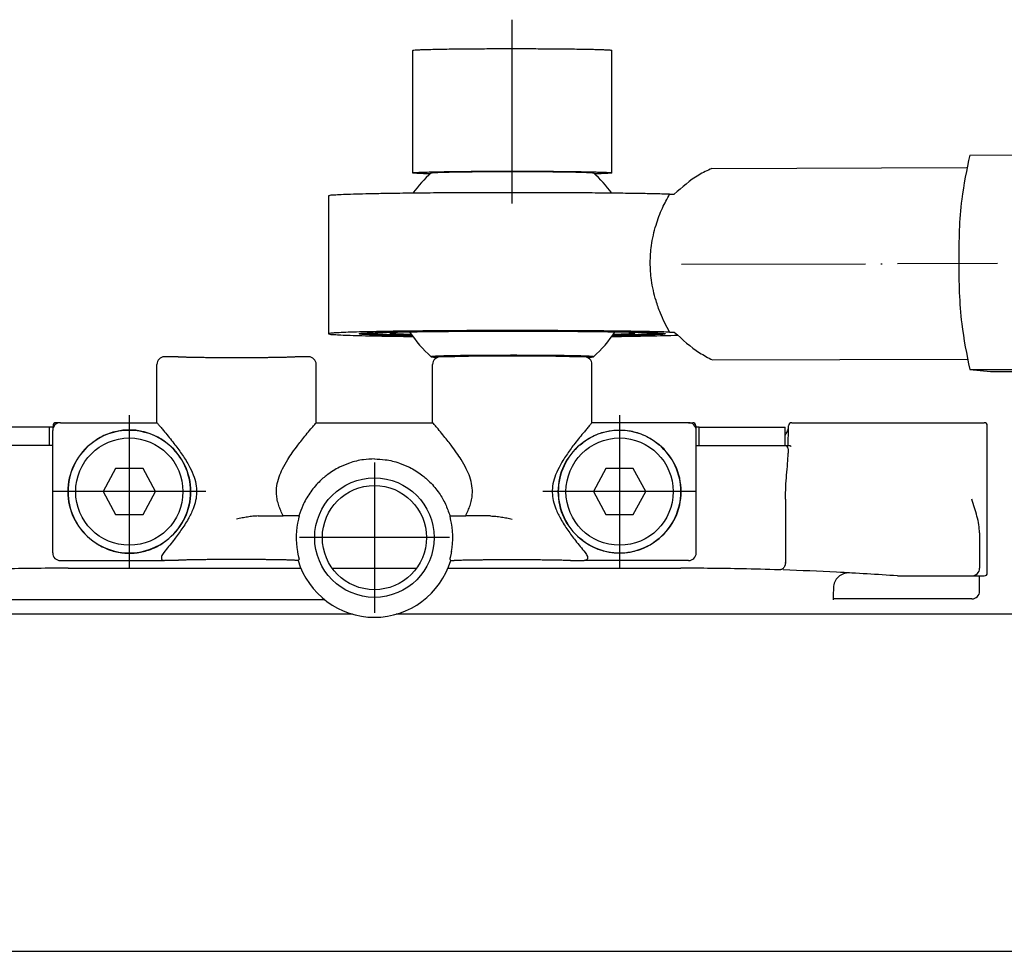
# Model space of a CAD drawing. Header units: millimetres. Extents: x -235 to 2569, y -109 to 485.
# Tile 37 of 40: x 2225 to 2289, y 269 to 329. Entities that reach past the tile are written whole.
import ezdxf

# ---------------------------------------------------------------- set-up
doc = ezdxf.new("R2010")
doc.units = ezdxf.units.MM
doc.linetypes.add('DOT_CENTER', pattern=[14, 12, -1, 0, -1])
doc.layers.add('1', color=7, linetype='Continuous')

# ---------------------------------------------------------------- blocks, each defined once
blk = doc.blocks.new('READING_HEAD_BODY__19', base_point=(2184.731, 291.602))
at = {"color": 7, "linetype": 'Continuous'}
for p, q in [((2226.531, 302.861), (2220.931, 302.861)), ((2226.752, 302.861), (2226.531, 302.861)), ((2226.531, 301.661), (2226.531, 302.861)), ((2226.753, 302.965), (2226.75, 302.801)), ((2227.23, 303.161), (2226.953, 303.161)), ((2227.23, 303.161), (2229.455, 303.161)), ((2243.931, 303.161), (2251.531, 303.161)), ((2268.231, 303.161), (2266.006, 303.161)), ((2268.231, 303.161), (2268.508, 303.161)), ((2268.708, 302.965), (2268.711, 302.801)), ((2268.931, 302.861), (2268.71, 302.861)), ((2268.931, 301.661), (2268.931, 302.861)), ((2268.931, 302.861), (2274.531, 302.861)), ((2274.531, 301.661), (2274.531, 302.861)), ((2274.745, 301.661), (2274.761, 302.802)), ((2274.765, 302.831), (2274.767, 302.965)), ((2274.967, 303.161), (2286.731, 303.161)), ((2286.731, 303.161), (2287.531, 303.161)), ((2287.731, 293.939), (2287.731, 302.961)), ((2226.531, 301.661), (2223.731, 301.661)), ((2226.731, 301.661), (2226.531, 301.661)), ((2268.731, 301.661), (2268.931, 301.661)), ((2268.931, 301.661), (2271.731, 301.661)), ((2271.731, 301.661), (2274.531, 301.661)), ((2274.531, 301.661), (2274.745, 301.661)), ((2274.731, 301.461), (2274.731, 301.161)), ((2274.745, 301.661), (2274.8, 301.661)), ((2274.559, 298.161), (2274.559, 294.06)), ((2287.231, 295.982), (2287.231, 293.661)), ((2287.731, 293.361), (2287.731, 293.939)), ((2227.731, 293.661), (2242.931, 293.661)), ((2244.981, 293.661), (2250.48, 293.661)), ((2252.531, 293.661), (2267.731, 293.661)), ((2281.864, 293.161), (2286.731, 293.161)), ((2286.731, 293.161), (2287.531, 293.161)), ((2287.231, 292.161), (2287.231, 293.161)), ((2286.731, 291.661), (2277.666, 291.661))]:
    blk.add_line(p, q, dxfattribs=at)
for centre, radius, start, end in [((2226.953, 302.961), 0.2, 90, 179), ((2268.508, 302.961), 0.2, 1, 90), ((2274.967, 302.961), 0.2, 90, 179), ((2287.531, 302.961), 0.2, 0, 90), ((2274.531, 301.461), 0.2, 43.43254, 90), ((2274.531, 301.461), 0.2, 0, 43.43254), ((2227.731, 93.661), 200, 90, 91.14313), ((2267.731, 93.661), 200, 88.85687, 90), ((2267.731, 93.661), 200, 88.15941, 88.85687), ((2267.731, 93.661), 200, 87.08561, 88.085), ((2278.689, 292.359), 1, 87.38887, 178.13511), ((2267.731, 93.661), 200, 85.94773, 87.08561), ((2286.731, 293.661), 0.5, 270, 0), ((2287.531, 293.361), 0.2, 270, 0), ((2286.731, 292.161), 0.5, 270, 0)]:
    blk.add_arc(centre, radius, start, end, dxfattribs=at)
for points, knots in [([(2274.531, 302.326), (2274.534, 302.333), (2274.542, 302.345), (2274.567, 302.388), (2274.61, 302.464), (2274.669, 302.574), (2274.725, 302.688), (2274.75, 302.766), (2274.761, 302.802)], [0, 0, 0, 0, 0.0219563, 0.0436422, 0.1507667, 0.2835918, 0.4178408, 0.5301391, 0.5301391, 0.5301391, 0.5301391]), ([(2274.761, 302.802), (2274.762, 302.807), (2274.765, 302.816), (2274.765, 302.826), (2274.765, 302.831)], [0, 0, 0, 0, 0.01488697, 0.02894262, 0.02894262, 0.02894262, 0.02894262]), ([(2274.941, 301.599), (2274.937, 301.602), (2274.924, 301.611), (2274.9, 301.627), (2274.868, 301.644), (2274.833, 301.658), (2274.81, 301.66), (2274.8, 301.661)], [0, 0, 0, 0, 0.0155182, 0.0468362, 0.0869059, 0.1252571, 0.1567968, 0.1567968, 0.1567968, 0.1567968]), ([(2274.559, 298.161), (2274.564, 298.437), (2274.573, 298.965), (2274.634, 299.742), (2274.706, 300.465), (2274.723, 300.939), (2274.731, 301.161)], [0, 0, 0, 0, 0.826773, 1.584401, 2.33791, 3.005666, 3.005666, 3.005666, 3.005666]), ([(2287.231, 295.982), (2287.219, 296.153), (2287.195, 296.517), (2287.064, 297.056), (2286.905, 297.61), (2286.79, 297.975), (2286.731, 298.161)], [0, 0, 0, 0, 0.514646, 1.092675, 1.657824, 2.24303, 2.24303, 2.24303, 2.24303]), ([(2274.559, 294.045), (2274.559, 294.042), (2274.558, 294.038), (2274.557, 294.011), (2274.553, 293.97), (2274.543, 293.917), (2274.532, 293.874), (2274.519, 293.834), (2274.5, 293.789), (2274.472, 293.736), (2274.431, 293.679), (2274.377, 293.626), (2274.319, 293.59), (2274.264, 293.569), (2274.22, 293.56), (2274.192, 293.558), (2274.179, 293.558)], [0, 0, 0, 0, 0.0074731, 0.0149481, 0.0783801, 0.1327862, 0.1772115, 0.210408, 0.259545, 0.321419, 0.3923406, 0.469584, 0.5440031, 0.5975881, 0.6435106, 0.6812612, 0.6812612, 0.6812612, 0.6812612]), ([(2274.559, 294.045), (2274.559, 294.046), (2274.559, 294.048), (2274.559, 294.051), (2274.559, 294.055), (2274.559, 294.059), (2274.559, 294.06)], [0, 0, 0, 0, 0.00258901, 0.00517801, 0.01034326, 0.015503, 0.015503, 0.015503, 0.015503]), ([(2277.689, 292.392), (2277.685, 292.26), (2277.677, 291.997), (2277.668, 291.734), (2277.664, 291.602)], [0, 0, 0, 0, 0.3950248, 0.7899468, 0.7899468, 0.7899468, 0.7899468])]:
    blk.add_open_spline(points, degree=3, knots=knots, dxfattribs=at)
blk = doc.blocks.new('BLOCK__20', base_point=(2226.731, 290.461))
at = {"color": 7, "linetype": 'Continuous'}
for p, q in [((2234.831, 307.461), (2234.031, 307.461)), ((2243.431, 307.461), (2242.631, 307.461)), ((2252.731, 307.463), (2252.031, 307.461)), ((2261.431, 307.461), (2260.731, 307.463)), ((2233.531, 303.161), (2233.531, 306.961)), ((2243.931, 303.161), (2243.931, 306.961)), ((2251.531, 303.161), (2251.531, 306.961)), ((2261.931, 303.161), (2261.931, 306.961)), ((2227.23, 303.161), (2229.455, 303.161)), ((2229.455, 303.161), (2233.531, 303.161)), ((2243.931, 303.161), (2251.531, 303.161)), ((2266.006, 303.161), (2261.931, 303.161)), ((2268.231, 303.161), (2266.006, 303.161)), ((2226.731, 301.661), (2226.731, 302.661)), ((2268.731, 301.661), (2268.731, 302.661)), ((2226.731, 294.661), (2226.731, 301.661)), ((2268.731, 294.661), (2268.731, 301.661)), ((2230.834, 300.161), (2230.027, 298.661)), ((2232.627, 300.161), (2230.834, 300.161)), ((2233.434, 298.661), (2232.627, 300.161)), ((2262.834, 300.161), (2262.027, 298.661)), ((2264.627, 300.161), (2262.834, 300.161)), ((2265.434, 298.661), (2264.627, 300.161)), ((2230.027, 298.661), (2230.834, 297.161)), ((2232.627, 297.161), (2233.434, 298.661)), ((2262.027, 298.661), (2262.834, 297.161)), ((2264.627, 297.161), (2265.434, 298.661)), ((2230.834, 297.161), (2232.627, 297.161)), ((2242.807, 297.088), (2241.775, 297.088)), ((2252.655, 297.088), (2253.687, 297.088)), ((2262.834, 297.161), (2264.627, 297.161)), ((2227.23, 294.161), (2233.533, 294.164)), ((2233.533, 294.164), (2234.033, 294.164)), ((2234.831, 294.161), (2234.033, 294.164)), ((2242.752, 294.161), (2242.631, 294.161)), ((2252.71, 294.161), (2252.831, 294.161)), ((2260.631, 294.161), (2261.43, 294.164)), ((2261.931, 294.161), (2261.43, 294.164)), ((2268.231, 294.161), (2261.931, 294.161))]:
    blk.add_line(p, q, dxfattribs=at)
for centre, radius in [((2231.731, 298.661), 3.5), ((2263.731, 298.661), 3.5), ((2247.731, 295.661), 3.9), ((2247.731, 295.661), 3.4)]:
    blk.add_circle(centre, radius, dxfattribs=at)
for centre, radius, start, end in [((2234.031, 306.961), 0.5, 90.00422, 180.00358), ((2243.431, 306.961), 0.5, 359.99642, 89.99578), ((2252.031, 306.961), 0.5, 90.00422, 180.00358), ((2261.431, 306.961), 0.5, 359.99642, 89.99578), ((2227.231, 302.661), 0.5, 90.00872, 179.99128), ((2268.231, 302.661), 0.5, 0.00872, 89.99128), ((2231.731, 298.661), 4, 49.89391, 130.10609), ((2263.731, 298.661), 4, 49.89391, 130.10609), ((2231.677, 298.661), 3.966, 129.51611, 230.48389), ((2231.731, 298.661), 4, 130.10609, 229.89391), ((2231.784, 298.661), 3.966, 309.51611, 50.48389), ((2231.731, 298.661), 4, 310.10609, 49.89391), ((2263.677, 298.661), 3.966, 129.51611, 230.48389), ((2263.731, 298.661), 4, 130.10609, 229.89391), ((2263.784, 298.661), 3.966, 309.51611, 50.48389), ((2263.731, 298.661), 4, 310.10609, 49.89391), ((2247.731, 295.661), 5.109, 166.26961, 190.3495), ((2247.731, 295.661), 5.109, 349.6505, 13.73039), ((2231.731, 298.661), 4, 229.89391, 310.10609), ((2263.731, 298.661), 4, 229.89391, 310.10609), ((2227.23, 294.661), 0.5, 180, 270), ((2268.231, 294.661), 0.5, 270, 0), ((2247.731, 295.661), 5.2, 196.76587, 343.23413)]:
    blk.add_arc(centre, radius, start, end, dxfattribs=at)
for points, knots in [([(2242.631, 307.461), (2242.626, 307.459), (2242.609, 307.452), (2242.571, 307.45), (2242.52, 307.445), (2242.462, 307.441), (2242.398, 307.438), (2242.323, 307.435), (2242.226, 307.431), (2242.105, 307.427), (2241.995, 307.424), (2241.896, 307.421), (2241.81, 307.419), (2241.703, 307.417), (2241.573, 307.415), (2241.42, 307.412), (2241.242, 307.409), (2241.039, 307.406), (2240.81, 307.404), (2240.504, 307.401), (2240.123, 307.398), (2239.671, 307.395), (2239.204, 307.394), (2238.85, 307.393), (2238.603, 307.393), (2238.457, 307.393), (2238.286, 307.394), (2238.094, 307.394), (2237.881, 307.395), (2237.653, 307.396), (2237.41, 307.397), (2237.157, 307.399), (2236.944, 307.401), (2236.767, 307.402), (2236.621, 307.404), (2236.455, 307.406), (2236.273, 307.408), (2236.081, 307.411), (2235.884, 307.415), (2235.688, 307.419), (2235.517, 307.423), (2235.369, 307.427), (2235.242, 307.431), (2235.119, 307.435), (2235.018, 307.44), (2234.941, 307.445), (2234.89, 307.45), (2234.852, 307.452), (2234.835, 307.459), (2234.831, 307.461)], [0, 0, 0, 0, 0.015918, 0.055109, 0.10994, 0.172253, 0.2283, 0.302763, 0.398542, 0.518538, 0.665651, 0.729967, 0.815166, 0.922117, 1.051686, 1.204741, 1.382149, 1.584778, 1.813497, 2.069173, 2.503722, 2.957568, 3.425521, 3.902392, 4.021099, 4.167639, 4.339189, 4.532925, 4.746026, 4.975667, 5.219027, 5.473283, 5.735612, 5.857215, 6.004829, 6.173137, 6.356828, 6.550585, 6.749097, 6.947051, 7.139134, 7.262577, 7.392155, 7.518571, 7.632532, 7.694845, 7.749676, 7.788867, 7.804785, 7.804785, 7.804785, 7.804785]), ([(2233.531, 303.161), (2233.553, 303.136), (2233.597, 303.084), (2233.705, 302.959), (2233.849, 302.789), (2234.182, 302.393), (2234.621, 301.85), (2235.152, 301.131), (2235.585, 300.453), (2235.908, 299.795), (2236.094, 299.185), (2236.144, 298.612), (2236.073, 298.058), (2235.887, 297.478), (2235.562, 296.828), (2235.119, 296.145), (2234.582, 295.421), (2234.195, 294.95), (2233.985, 294.695)], [0, 0, 0, 0, 0.102168, 0.204336, 0.493859, 0.770998, 1.757116, 2.589291, 3.450206, 4.166091, 4.782858, 5.352996, 5.877832, 6.447549, 7.17371, 8.049095, 8.88635, 9.877691, 9.877691, 9.877691, 9.877691]), ([(2242.731, 301.696), (2242.815, 301.806), (2242.991, 302.035), (2243.274, 302.385), (2243.53, 302.692), (2243.75, 302.951), (2243.866, 303.087), (2243.928, 303.158), (2243.93, 303.16), (2243.931, 303.161)], [0, 0, 0, 0, 0.415947, 0.865818, 1.351893, 1.61335, 1.885381, 1.889786, 1.89419, 1.89419, 1.89419, 1.89419]), ([(2252.731, 301.696), (2252.646, 301.806), (2252.47, 302.035), (2252.187, 302.385), (2251.932, 302.692), (2251.712, 302.951), (2251.595, 303.087), (2251.533, 303.158), (2251.532, 303.16), (2251.531, 303.161)], [0, 0, 0, 0, 0.415947, 0.865818, 1.351893, 1.61335, 1.885381, 1.889786, 1.89419, 1.89419, 1.89419, 1.89419]), ([(2261.931, 303.161), (2261.908, 303.136), (2261.864, 303.084), (2261.756, 302.959), (2261.612, 302.789), (2261.279, 302.393), (2260.84, 301.85), (2260.309, 301.131), (2259.876, 300.453), (2259.553, 299.795), (2259.367, 299.185), (2259.317, 298.612), (2259.388, 298.058), (2259.575, 297.478), (2259.899, 296.828), (2260.342, 296.145), (2260.879, 295.421), (2261.266, 294.95), (2261.476, 294.695)], [0, 0, 0, 0, 0.102168, 0.204336, 0.493859, 0.770998, 1.757116, 2.589291, 3.450206, 4.166091, 4.782858, 5.352996, 5.877832, 6.447549, 7.17371, 8.049095, 8.88635, 9.877691, 9.877691, 9.877691, 9.877691]), ([(2234.307, 301.721), (2234.167, 301.832), (2233.915, 302.033), (2233.503, 302.267), (2233.063, 302.46), (2232.607, 302.594), (2232.148, 302.669), (2231.732, 302.691), (2231.316, 302.669), (2230.876, 302.598), (2230.419, 302.468), (2229.945, 302.264), (2229.518, 302.015), (2229.266, 301.811), (2229.154, 301.721)], [0, 0, 0, 0, 0.536182, 0.967428, 1.414906, 1.975879, 2.388894, 2.806361, 3.22353, 3.636268, 4.140526, 4.644896, 5.183109, 5.615691, 5.615691, 5.615691, 5.615691]), ([(2261.154, 301.721), (2261.266, 301.811), (2261.517, 302.014), (2261.959, 302.273), (2262.435, 302.474), (2262.905, 302.604), (2263.326, 302.67), (2263.729, 302.69), (2264.132, 302.67), (2264.553, 302.605), (2265.023, 302.475), (2265.483, 302.281), (2265.928, 302.025), (2266.181, 301.822), (2266.307, 301.721)], [0, 0, 0, 0, 0.431302, 0.967428, 1.530554, 1.975879, 2.429182, 2.806351, 3.183337, 3.636248, 4.081644, 4.64485, 5.129351, 5.615667, 5.615667, 5.615667, 5.615667]), ([(2241.775, 297.088), (2241.719, 297.2), (2241.613, 297.416), (2241.482, 297.759), (2241.386, 298.109), (2241.325, 298.54), (2241.344, 299.052), (2241.491, 299.62), (2241.739, 300.192), (2242.04, 300.715), (2242.379, 301.224), (2242.609, 301.532), (2242.731, 301.696)], [0, 0, 0, 0, 0.375662, 0.721458, 1.100725, 1.460449, 2.024961, 2.624204, 3.210006, 3.889885, 4.431803, 5.043834, 5.043834, 5.043834, 5.043834]), ([(2253.687, 297.088), (2253.742, 297.2), (2253.849, 297.416), (2253.979, 297.759), (2254.075, 298.109), (2254.136, 298.54), (2254.117, 299.052), (2253.971, 299.62), (2253.722, 300.192), (2253.421, 300.715), (2253.082, 301.224), (2252.852, 301.532), (2252.731, 301.696)], [0, 0, 0, 0, 0.375662, 0.721458, 1.100725, 1.460449, 2.024961, 2.624204, 3.210006, 3.889885, 4.431803, 5.043834, 5.043834, 5.043834, 5.043834]), ([(2247.731, 300.792), (2247.494, 300.782), (2246.94, 300.76), (2246.168, 300.569), (2245.368, 300.236), (2244.697, 299.818), (2244.042, 299.248), (2243.489, 298.579), (2243.058, 297.827), (2242.882, 297.31), (2242.807, 297.088)], [0, 0, 0, 0, 0.710205, 1.660054, 2.364498, 3.305102, 4.015518, 4.963658, 5.893832, 6.59826, 6.59826, 6.59826, 6.59826]), ([(2247.731, 300.792), (2247.967, 300.782), (2248.521, 300.76), (2249.293, 300.569), (2250.093, 300.236), (2250.764, 299.818), (2251.419, 299.248), (2251.947, 298.609), (2252.386, 297.862), (2252.565, 297.346), (2252.655, 297.088)], [0, 0, 0, 0, 0.710205, 1.660054, 2.364498, 3.305102, 4.015518, 4.963658, 5.778683, 6.598359, 6.598359, 6.598359, 6.598359]), ([(2240.147, 297.074), (2240.032, 297.069), (2239.796, 297.059), (2239.444, 297.007), (2239.087, 296.944), (2238.85, 296.897), (2238.731, 296.874)], [0, 0, 0, 0, 0.342944, 0.709074, 1.066245, 1.431852, 1.431852, 1.431852, 1.431852]), ([(2240.147, 297.074), (2240.429, 297.076), (2240.972, 297.079), (2241.515, 297.085), (2241.775, 297.088)], [0, 0, 0, 0, 0.848537, 1.628092, 1.628092, 1.628092, 1.628092]), ([(2242.817, 297.074), (2242.815, 297.065), (2242.81, 297.044), (2242.8, 297.004), (2242.785, 296.946), (2242.774, 296.9), (2242.767, 296.874)], [0, 0, 0, 0, 0.0289034, 0.0624797, 0.1257744, 0.2060368, 0.2060368, 0.2060368, 0.2060368]), ([(2242.807, 297.088), (2242.807, 297.087), (2242.808, 297.085), (2242.811, 297.082), (2242.814, 297.078), (2242.816, 297.075), (2242.817, 297.074)], [0, 0, 0, 0, 0.00286628, 0.00573256, 0.0136179, 0.01720259, 0.01720259, 0.01720259, 0.01720259]), ([(2252.655, 297.088), (2252.654, 297.087), (2252.653, 297.085), (2252.651, 297.082), (2252.648, 297.079), (2252.645, 297.075), (2252.644, 297.074)], [0, 0, 0, 0, 0.00286628, 0.00573256, 0.01146697, 0.01720259, 0.01720259, 0.01720259, 0.01720259]), ([(2252.644, 297.074), (2252.646, 297.065), (2252.651, 297.044), (2252.661, 297.004), (2252.676, 296.946), (2252.687, 296.9), (2252.694, 296.874)], [0, 0, 0, 0, 0.0289034, 0.0624797, 0.1257744, 0.2060368, 0.2060368, 0.2060368, 0.2060368]), ([(2255.315, 297.074), (2255.032, 297.076), (2254.489, 297.079), (2253.946, 297.085), (2253.687, 297.088)], [0, 0, 0, 0, 0.848537, 1.628092, 1.628092, 1.628092, 1.628092]), ([(2255.315, 297.074), (2255.429, 297.069), (2255.665, 297.059), (2256.017, 297.007), (2256.375, 296.944), (2256.611, 296.897), (2256.731, 296.874)], [0, 0, 0, 0, 0.342944, 0.709074, 1.066245, 1.431852, 1.431852, 1.431852, 1.431852]), ([(2229.154, 295.602), (2229.294, 295.49), (2229.547, 295.289), (2229.991, 295.037), (2230.433, 294.849), (2230.903, 294.719), (2231.325, 294.653), (2231.743, 294.632), (2232.147, 294.654), (2232.569, 294.722), (2233.026, 294.849), (2233.502, 295.05), (2233.944, 295.309), (2234.195, 295.511), (2234.307, 295.602)], [0, 0, 0, 0, 0.536313, 0.967687, 1.528909, 1.973094, 2.427835, 2.806002, 3.225593, 3.640697, 4.085311, 4.647284, 5.184, 5.61566, 5.61566, 5.61566, 5.61566]), ([(2266.307, 295.602), (2266.195, 295.511), (2265.944, 295.309), (2265.519, 295.06), (2265.046, 294.856), (2264.6, 294.729), (2264.161, 294.655), (2263.757, 294.632), (2263.328, 294.652), (2262.905, 294.719), (2262.435, 294.849), (2261.959, 295.05), (2261.517, 295.309), (2261.266, 295.511), (2261.154, 295.602)], [0, 0, 0, 0, 0.431373, 0.967686, 1.470474, 1.97312, 2.354732, 2.806028, 3.184936, 3.640713, 4.085327, 4.6473, 5.184017, 5.615677, 5.615677, 5.615677, 5.615677]), ([(2233.985, 294.695), (2233.95, 294.65), (2233.888, 294.568), (2233.831, 294.438), (2233.818, 294.334), (2233.84, 294.257), (2233.876, 294.213), (2233.925, 294.184), (2233.967, 294.171), (2234.006, 294.165), (2234.024, 294.164), (2234.033, 294.164)], [0, 0, 0, 0, 0.1689421, 0.3089645, 0.4212753, 0.4752381, 0.5454314, 0.5842222, 0.6466996, 0.6756378, 0.701426, 0.701426, 0.701426, 0.701426]), ([(2242.704, 294.743), (2242.711, 294.711), (2242.722, 294.648), (2242.741, 294.557), (2242.76, 294.473), (2242.777, 294.398), (2242.792, 294.337), (2242.803, 294.293), (2242.81, 294.264), (2242.813, 294.251), (2242.814, 294.245)], [0, 0, 0, 0, 0.099047, 0.1920763, 0.2800118, 0.3568997, 0.4207545, 0.4698618, 0.4919307, 0.5106304, 0.5106304, 0.5106304, 0.5106304]), ([(2252.757, 294.743), (2252.751, 294.711), (2252.739, 294.648), (2252.72, 294.557), (2252.701, 294.473), (2252.684, 294.398), (2252.669, 294.337), (2252.658, 294.293), (2252.651, 294.264), (2252.648, 294.251), (2252.647, 294.245)], [0, 0, 0, 0, 0.099047, 0.1920763, 0.2800118, 0.3568997, 0.4207545, 0.4698618, 0.4919307, 0.5106304, 0.5106304, 0.5106304, 0.5106304]), ([(2261.476, 294.695), (2261.511, 294.65), (2261.574, 294.568), (2261.63, 294.438), (2261.644, 294.331), (2261.619, 294.254), (2261.583, 294.212), (2261.536, 294.184), (2261.494, 294.171), (2261.456, 294.165), (2261.438, 294.164), (2261.43, 294.164)], [0, 0, 0, 0, 0.1689421, 0.3089645, 0.4212753, 0.4839838, 0.5454998, 0.5842906, 0.6467681, 0.6752287, 0.6995692, 0.6995692, 0.6995692, 0.6995692]), ([(2242.631, 294.161), (2242.626, 294.163), (2242.609, 294.171), (2242.571, 294.172), (2242.52, 294.178), (2242.443, 294.182), (2242.342, 294.187), (2242.219, 294.192), (2242.093, 294.196), (2241.944, 294.2), (2241.773, 294.204), (2241.577, 294.208), (2241.38, 294.211), (2241.188, 294.214), (2241.006, 294.217), (2240.84, 294.219), (2240.694, 294.22), (2240.517, 294.222), (2240.304, 294.224), (2240.051, 294.225), (2239.808, 294.227), (2239.58, 294.228), (2239.368, 294.228), (2239.175, 294.229), (2239.004, 294.229), (2238.859, 294.229), (2238.611, 294.229), (2238.257, 294.229), (2237.79, 294.228), (2237.338, 294.225), (2236.933, 294.222), (2236.576, 294.218), (2236.27, 294.214), (2235.988, 294.21), (2235.732, 294.205), (2235.521, 294.2), (2235.356, 294.196), (2235.235, 294.192), (2235.138, 294.188), (2235.063, 294.185), (2234.999, 294.181), (2234.941, 294.178), (2234.89, 294.172), (2234.852, 294.171), (2234.835, 294.163), (2234.831, 294.161)], [0, 0, 0, 0, 0.015918, 0.055109, 0.10994, 0.172253, 0.286214, 0.412629, 0.542208, 0.66565, 0.857734, 1.055687, 1.254199, 1.447957, 1.631647, 1.799956, 1.947569, 2.069172, 2.331502, 2.585757, 2.829117, 3.058759, 3.271859, 3.465595, 3.637145, 3.783685, 3.902392, 4.379263, 4.847217, 5.301063, 5.735611, 6.064133, 6.370778, 6.653514, 6.91031, 7.139133, 7.286246, 7.406242, 7.502021, 7.576484, 7.632531, 7.694845, 7.749675, 7.788866, 7.804784, 7.804784, 7.804784, 7.804784]), ([(2242.814, 294.245), (2242.809, 294.238), (2242.798, 294.223), (2242.782, 294.203), (2242.767, 294.182), (2242.757, 294.168), (2242.752, 294.161)], [0, 0, 0, 0, 0.0268499, 0.0529546, 0.0785576, 0.1042114, 0.1042114, 0.1042114, 0.1042114]), ([(2252.647, 294.245), (2252.653, 294.238), (2252.663, 294.223), (2252.679, 294.202), (2252.694, 294.182), (2252.704, 294.168), (2252.71, 294.161)], [0, 0, 0, 0, 0.0270455, 0.0529546, 0.0787558, 0.1042114, 0.1042114, 0.1042114, 0.1042114]), ([(2252.831, 294.161), (2252.834, 294.163), (2252.847, 294.17), (2252.881, 294.171), (2252.933, 294.178), (2253.008, 294.182), (2253.102, 294.186), (2253.216, 294.191), (2253.349, 294.195), (2253.5, 294.2), (2253.666, 294.203), (2253.84, 294.207), (2254.016, 294.21), (2254.189, 294.213), (2254.356, 294.215), (2254.513, 294.217), (2254.657, 294.219), (2254.784, 294.22), (2254.941, 294.222), (2255.132, 294.223), (2255.361, 294.225), (2255.582, 294.226), (2255.793, 294.227), (2255.991, 294.228), (2256.174, 294.229), (2256.341, 294.229), (2256.49, 294.229), (2256.617, 294.229), (2256.784, 294.229), (2256.99, 294.229), (2257.239, 294.229), (2257.47, 294.228), (2257.685, 294.227), (2257.881, 294.226), (2258.058, 294.225), (2258.214, 294.224), (2258.35, 294.223), (2258.464, 294.222), (2258.61, 294.221), (2258.788, 294.219), (2258.997, 294.217), (2259.186, 294.214), (2259.353, 294.212), (2259.501, 294.209), (2259.63, 294.207), (2259.739, 294.205), (2259.831, 294.203), (2259.905, 294.201), (2259.999, 294.198), (2260.113, 294.195), (2260.246, 294.191), (2260.359, 294.186), (2260.445, 294.182), (2260.509, 294.178), (2260.554, 294.175), (2260.591, 294.17), (2260.616, 294.169), (2260.627, 294.163), (2260.631, 294.161)], [0, 0, 0, 0, 0.011877, 0.044385, 0.097904, 0.172327, 0.266739, 0.380773, 0.513935, 0.665724, 0.836078, 1.011536, 1.188368, 1.362843, 1.53123, 1.689795, 1.834808, 1.962536, 2.069247, 2.30566, 2.535762, 2.757495, 2.968803, 3.167627, 3.35191, 3.519593, 3.668618, 3.796929, 3.902466, 4.167143, 4.415998, 4.648186, 4.862859, 5.059172, 5.236277, 5.393328, 5.529477, 5.643879, 5.735685, 5.967022, 6.176452, 6.364609, 6.532126, 6.679635, 6.80777, 6.917162, 7.008445, 7.082249, 7.139208, 7.290998, 7.424159, 7.538194, 7.632606, 7.682793, 7.729241, 7.767757, 7.794208, 7.804963, 7.804963, 7.804963, 7.804963])]:
    blk.add_open_spline(points, degree=3, knots=knots, dxfattribs=at)
at = {"layer": '1', "color": 2, "linetype": 'DOT_CENTER'}
for p, q in [((2231.731, 303.661), (2231.731, 293.661)), ((2263.731, 303.661), (2263.731, 293.661)), ((2247.731, 300.561), (2247.731, 290.761)), ((2236.731, 298.661), (2226.731, 298.661)), ((2268.731, 298.661), (2258.731, 298.661)), ((2252.631, 295.661), (2242.831, 295.661))]:
    blk.add_line(p, q, dxfattribs=at)
blk = doc.blocks.new('COUPLING_BAR__21', base_point=(2244.731, 306.491))
at = {"color": 7, "linetype": 'Continuous'}
for p, q in [((2250.231, 319.462), (2250.231, 327.46)), ((2263.231, 319.462), (2263.231, 327.46)), ((2286.587, 320.622), (2291.511, 320.637)), ((2269.759, 319.753), (2286.373, 319.804)), ((2244.731, 317.962), (2244.731, 308.963)), ((2266.996, 318.07), (2267.303, 318.071)), ((2266.996, 309.072), (2267.303, 309.073)), ((2269.798, 307.253), (2286.412, 307.304)), ((2286.587, 306.624), (2291.511, 306.639)), ((2286.587, 306.624), (2287.932, 306.491)), ((2287.932, 306.491), (2292.856, 306.506))]:
    blk.add_line(p, q, dxfattribs=at)
for start, end in [(131.39972, 144.23713), (35.76285, 48.60028), (213.10816, 228.60028), (311.39972, 326.89182)]:
    blk.add_arc((2256.731, 313.462), 8, start, end, dxfattribs=at)
for points, knots in [([(2250.231, 327.46), (2250.251, 327.466), (2250.33, 327.488), (2250.511, 327.49), (2250.802, 327.509), (2251.202, 327.52), (2251.704, 327.533), (2252.303, 327.544), (2253.094, 327.555), (2254.073, 327.565), (2255.226, 327.571), (2256.429, 327.574), (2257.647, 327.573), (2258.461, 327.569), (2258.865, 327.567)], [0, 0, 0, 0, 0.063368, 0.244515, 0.538833, 0.940827, 1.444905, 2.045446, 2.736819, 3.818252, 4.98252, 6.196201, 7.425869, 8.638101, 8.638101, 8.638101, 8.638101]), ([(2258.865, 327.567), (2259.113, 327.566), (2259.593, 327.563), (2260.285, 327.556), (2260.923, 327.547), (2261.498, 327.538), (2261.979, 327.528), (2262.368, 327.517), (2262.666, 327.506), (2262.901, 327.498), (2263.07, 327.483), (2263.175, 327.481), (2263.219, 327.465), (2263.231, 327.46)], [0, 0, 0, 0, 0.743493, 1.438922, 2.07892, 2.656121, 3.163164, 3.52401, 3.822956, 4.058403, 4.22878, 4.332615, 4.369294, 4.369294, 4.369294, 4.369294]), ([(2286.587, 320.622), (2286.387, 319.663), (2285.91, 317.382), (2285.846, 313.681), (2285.916, 309.948), (2286.387, 307.617), (2286.587, 306.624)], [0, 0, 0, 0, 2.931969, 6.97981, 11.06572, 14.099827, 14.099827, 14.099827, 14.099827]), ([(2250.231, 319.462), (2250.251, 319.467), (2250.33, 319.489), (2250.511, 319.492), (2250.802, 319.511), (2251.202, 319.521), (2251.704, 319.534), (2252.303, 319.545), (2253.094, 319.556), (2254.073, 319.566), (2255.226, 319.573), (2256.429, 319.575), (2257.647, 319.575), (2258.461, 319.571), (2258.865, 319.569)], [0, 0, 0, 0, 0.063368, 0.244515, 0.538833, 0.940827, 1.444905, 2.045446, 2.736819, 3.818252, 4.98252, 6.196201, 7.425869, 8.638101, 8.638101, 8.638101, 8.638101]), ([(2251.366, 319.397), (2251.254, 319.4), (2251.048, 319.406), (2250.768, 319.416), (2250.545, 319.425), (2250.385, 319.439), (2250.284, 319.441), (2250.242, 319.457), (2250.231, 319.462)], [0, 0, 0, 0, 0.33694, 0.61819, 0.841321, 1.003928, 1.10371, 1.139226, 1.139226, 1.139226, 1.139226]), ([(2251.44, 319.463), (2251.462, 319.468), (2251.537, 319.484), (2251.7, 319.489), (2251.956, 319.503), (2252.304, 319.512), (2252.783, 319.524), (2253.393, 319.534), (2254.133, 319.542), (2254.95, 319.549), (2255.518, 319.551), (2255.812, 319.552)], [0, 0, 0, 0, 0.06617, 0.229872, 0.487989, 0.836937, 1.273066, 1.924246, 2.669843, 3.492301, 4.374059, 4.374059, 4.374059, 4.374059]), ([(2255.812, 319.552), (2256.193, 319.553), (2256.947, 319.555), (2258.054, 319.552), (2259.1, 319.545), (2259.991, 319.535), (2260.706, 319.523), (2261.233, 319.512), (2261.624, 319.495), (2261.873, 319.49), (2261.988, 319.469), (2262.021, 319.463)], [0, 0, 0, 0, 1.143045, 2.26309, 3.321585, 4.27998, 4.936249, 5.466338, 5.861384, 6.112591, 6.211678, 6.211678, 6.211678, 6.211678]), ([(2258.865, 319.569), (2259.113, 319.567), (2259.593, 319.564), (2260.285, 319.557), (2260.923, 319.549), (2261.498, 319.539), (2261.979, 319.529), (2262.368, 319.519), (2262.666, 319.508), (2262.901, 319.499), (2263.07, 319.484), (2263.175, 319.482), (2263.219, 319.466), (2263.231, 319.462)], [0, 0, 0, 0, 0.743493, 1.438922, 2.07892, 2.656121, 3.163164, 3.52401, 3.822956, 4.058403, 4.22878, 4.332615, 4.369294, 4.369294, 4.369294, 4.369294]), ([(2263.231, 319.462), (2263.219, 319.457), (2263.177, 319.441), (2263.076, 319.439), (2262.916, 319.425), (2262.693, 319.416), (2262.413, 319.406), (2262.207, 319.4), (2262.095, 319.397)], [0, 0, 0, 0, 0.035516, 0.135298, 0.297905, 0.521036, 0.802286, 1.139226, 1.139226, 1.139226, 1.139226]), ([(2269.759, 319.753), (2269.466, 319.616), (2268.56, 319.193), (2267.81, 318.524), (2267.303, 318.071)], [0, 0, 0, 0, 0.96653, 2.989162, 2.989162, 2.989162, 2.989162]), ([(2266.996, 318.07), (2266.66, 318.079), (2265.926, 318.098), (2264.741, 318.118), (2263.397, 318.137), (2261.914, 318.151), (2260.317, 318.162), (2258.522, 318.17), (2256.575, 318.172), (2254.533, 318.169), (2252.564, 318.159), (2250.712, 318.144), (2249.162, 318.125), (2247.925, 318.105), (2246.996, 318.085), (2246.22, 318.063), (2245.604, 318.044), (2245.158, 318.012), (2244.881, 318.008), (2244.762, 317.971), (2244.731, 317.962)], [0, 0, 0, 0, 1.009901, 2.202146, 3.554324, 5.044017, 6.648796, 8.346232, 10.430983, 12.488114, 14.472587, 16.339362, 18.043405, 19.121075, 20.052659, 20.83103, 21.449081, 21.899753, 22.176172, 22.273085, 22.273085, 22.273085, 22.273085]), ([(2266.996, 309.072), (2266.784, 309.479), (2266.44, 310.143), (2266.042, 311.282), (2265.793, 312.384), (2265.707, 313.596), (2265.792, 314.808), (2266.065, 316.01), (2266.484, 317.129), (2266.835, 317.773), (2266.996, 318.07)], [0, 0, 0, 0, 1.375515, 2.240559, 3.612921, 4.751159, 5.873334, 7.246792, 8.433111, 9.445871, 9.445871, 9.445871, 9.445871]), ([(2266.996, 309.072), (2266.66, 309.08), (2265.926, 309.099), (2264.741, 309.12), (2263.397, 309.138), (2261.914, 309.153), (2260.317, 309.164), (2258.522, 309.171), (2256.575, 309.174), (2254.533, 309.17), (2252.564, 309.161), (2250.712, 309.145), (2249.162, 309.127), (2247.925, 309.106), (2246.996, 309.087), (2246.22, 309.064), (2245.604, 309.046), (2245.158, 309.014), (2244.881, 309.009), (2244.762, 308.973), (2244.731, 308.963)], [0, 0, 0, 0, 1.009901, 2.202146, 3.554324, 5.044017, 6.648796, 8.346232, 10.430983, 12.488114, 14.472587, 16.339362, 18.043405, 19.121075, 20.052659, 20.83103, 21.449081, 21.899753, 22.176172, 22.273085, 22.273085, 22.273085, 22.273085]), ([(2246.731, 308.963), (2246.764, 308.972), (2246.895, 309.007), (2247.195, 309.011), (2247.677, 309.041), (2248.338, 309.058), (2249.165, 309.078), (2250.15, 309.095), (2251.446, 309.112), (2253.042, 309.127), (2254.909, 309.136), (2256.839, 309.139), (2258.773, 309.135), (2260.481, 309.126), (2261.92, 309.113), (2263.063, 309.099), (2264.073, 309.082), (2264.936, 309.064), (2265.639, 309.043), (2266.169, 309.024), (2266.463, 309.002), (2266.579, 308.993)], [0, 0, 0, 0, 0.104984, 0.405227, 0.892271, 1.556291, 2.387309, 3.375306, 4.510246, 6.276755, 8.163511, 10.112616, 12.066168, 13.966266, 15.234725, 16.38267, 17.396973, 18.26451, 18.972172, 19.506882, 19.85568, 19.85568, 19.85568, 19.85568]), ([(2244.731, 308.963), (2244.761, 308.954), (2244.879, 308.917), (2245.154, 308.913), (2245.594, 308.881), (2246.201, 308.863), (2246.963, 308.84), (2247.874, 308.821), (2248.925, 308.803), (2249.7, 308.793), (2250.153, 308.788), (2250.21, 308.787), (2250.239, 308.787)], [0, 0, 0, 0, 0.096139, 0.369753, 0.814878, 1.423926, 2.189127, 3.102658, 4.156679, 5.343339, 5.42903, 5.515106, 5.515106, 5.515106, 5.515106]), ([(2250.208, 308.831), (2249.914, 308.836), (2249.366, 308.844), (2248.604, 308.86), (2247.966, 308.879), (2247.456, 308.894), (2247.087, 308.921), (2246.856, 308.925), (2246.756, 308.955), (2246.731, 308.963)], [0, 0, 0, 0, 0.880465, 1.644824, 2.286072, 2.797218, 3.171314, 3.401568, 3.482537, 3.482537, 3.482537, 3.482537]), ([(2250.172, 308.881), (2249.433, 308.89), (2248.319, 308.903), (2247.207, 308.967), (2246.834, 308.988)], [0, 0, 0, 0, 2.217856, 3.340601, 3.340601, 3.340601, 3.340601]), ([(2250.37, 309.098), (2250.208, 309.094), (2249.911, 309.087), (2249.507, 309.073), (2249.186, 309.062), (2248.954, 309.043), (2248.808, 309.04), (2248.747, 309.019), (2248.731, 309.013)], [0, 0, 0, 0, 0.485717, 0.891455, 1.213565, 1.448432, 1.592563, 1.643537, 1.643537, 1.643537, 1.643537]), ([(2248.731, 309.013), (2248.744, 309.008), (2248.797, 308.988), (2248.921, 308.985), (2249.12, 308.968), (2249.395, 308.957), (2249.742, 308.944), (2249.997, 308.938), (2250.136, 308.934)], [0, 0, 0, 0, 0.043932, 0.167384, 0.368559, 0.644598, 0.99252, 1.40931, 1.40931, 1.40931, 1.40931]), ([(2264.609, 309.037), (2264.423, 309.049), (2263.918, 309.081), (2263.412, 309.091), (2263.091, 309.098)], [0, 0, 0, 0, 0.557929, 1.519298, 1.519298, 1.519298, 1.519298]), ([(2263.222, 308.787), (2264.054, 308.797), (2265.491, 308.814), (2266.929, 308.855), (2267.534, 308.872)], [0, 0, 0, 0, 2.49519, 4.313252, 4.313252, 4.313252, 4.313252]), ([(2266.731, 308.963), (2266.705, 308.955), (2266.605, 308.925), (2266.374, 308.921), (2266.005, 308.894), (2265.495, 308.879), (2264.857, 308.86), (2264.095, 308.844), (2263.547, 308.836), (2263.253, 308.831)], [0, 0, 0, 0, 0.08097, 0.311223, 0.685319, 1.196465, 1.837713, 2.602072, 3.482537, 3.482537, 3.482537, 3.482537]), ([(2266.628, 308.988), (2266.254, 308.967), (2265.142, 308.903), (2264.028, 308.89), (2263.289, 308.881)], [0, 0, 0, 0, 1.122781, 3.340544, 3.340544, 3.340544, 3.340544]), ([(2263.326, 308.934), (2263.464, 308.938), (2263.719, 308.944), (2264.066, 308.957), (2264.341, 308.968), (2264.54, 308.985), (2264.664, 308.988), (2264.717, 309.008), (2264.731, 309.013)], [0, 0, 0, 0, 0.41679, 0.764712, 1.040751, 1.241926, 1.365378, 1.40931, 1.40931, 1.40931, 1.40931]), ([(2264.731, 309.013), (2264.726, 309.016), (2264.71, 309.027), (2264.667, 309.03), (2264.631, 309.034), (2264.609, 309.037)], [0, 0, 0, 0, 0.0157865, 0.0571324, 0.125062, 0.125062, 0.125062, 0.125062]), ([(2266.579, 308.993), (2266.606, 308.99), (2266.651, 308.984), (2266.705, 308.98), (2266.725, 308.967), (2266.731, 308.963)], [0, 0, 0, 0, 0.084912, 0.1365943, 0.1563274, 0.1563274, 0.1563274, 0.1563274]), ([(2267.303, 309.073), (2267.83, 308.588), (2268.596, 307.885), (2269.512, 307.403), (2269.798, 307.253)], [0, 0, 0, 0, 2.132288, 3.098033, 3.098033, 3.098033, 3.098033]), ([(2262.021, 307.462), (2262.02, 307.462), (2262.019, 307.464), (2262.015, 307.472), (2261.996, 307.471), (2261.97, 307.478), (2261.928, 307.48), (2261.873, 307.485), (2261.79, 307.491), (2261.68, 307.496), (2261.546, 307.502), (2261.404, 307.507), (2261.263, 307.511), (2261.147, 307.514), (2261.05, 307.517), (2260.962, 307.519), (2260.854, 307.521), (2260.726, 307.524), (2260.578, 307.527), (2260.407, 307.53), (2260.215, 307.533), (2260, 307.536), (2259.762, 307.539), (2259.5, 307.542), (2259.219, 307.545), (2258.931, 307.547), (2258.646, 307.549), (2258.37, 307.551), (2258.106, 307.553), (2257.854, 307.554), (2257.618, 307.554), (2257.399, 307.555), (2257.2, 307.555), (2257.022, 307.556), (2256.868, 307.556), (2256.601, 307.556), (2256.214, 307.555), (2255.703, 307.554), (2255.203, 307.552), (2254.716, 307.549), (2254.301, 307.546), (2253.962, 307.542), (2253.699, 307.539), (2253.461, 307.536), (2253.246, 307.533), (2253.054, 307.53), (2252.884, 307.527), (2252.735, 307.524), (2252.607, 307.521), (2252.5, 307.519), (2252.411, 307.517), (2252.314, 307.514), (2252.198, 307.511), (2252.057, 307.507), (2251.915, 307.502), (2251.781, 307.496), (2251.671, 307.491), (2251.588, 307.485), (2251.533, 307.481), (2251.492, 307.477), (2251.466, 307.472), (2251.45, 307.472), (2251.444, 307.465), (2251.441, 307.463), (2251.44, 307.462)], [0, 0, 0, 0, 0.003513, 0.007026, 0.026003, 0.049663, 0.092361, 0.148443, 0.217821, 0.340999, 0.478042, 0.621822, 0.765203, 0.901046, 0.970159, 1.058129, 1.165606, 1.293238, 1.441674, 1.611564, 1.803558, 2.018305, 2.256455, 2.518658, 2.805564, 3.09786, 3.383293, 3.659757, 3.925147, 4.177357, 4.414282, 4.633815, 4.833851, 5.012283, 5.167006, 5.295914, 5.81482, 6.326933, 6.828627, 7.316279, 7.786264, 8.07317, 8.335373, 8.573523, 8.78827, 8.980263, 9.150154, 9.29859, 9.426222, 9.533698, 9.621669, 9.690782, 9.826625, 9.970006, 10.113786, 10.250829, 10.374007, 10.443385, 10.499466, 10.542165, 10.565355, 10.581007, 10.586122, 10.591237, 10.591237, 10.591237, 10.591237]), ([(2251.44, 307.462), (2251.444, 307.46), (2251.457, 307.455), (2251.484, 307.451), (2251.506, 307.449), (2251.519, 307.447)], [0, 0, 0, 0, 0.01331692, 0.04020657, 0.08092681, 0.08092681, 0.08092681, 0.08092681]), ([(2251.519, 307.447), (2251.564, 307.444), (2251.675, 307.435), (2251.785, 307.43), (2251.85, 307.428)], [0, 0, 0, 0, 0.1353347, 0.3314815, 0.3314815, 0.3314815, 0.3314815]), ([(2252.731, 307.463), (2252.74, 307.466), (2252.775, 307.478), (2252.857, 307.479), (2252.988, 307.489), (2253.171, 307.495), (2253.403, 307.502), (2253.703, 307.509), (2254.072, 307.516), (2254.509, 307.522), (2254.988, 307.526), (2255.501, 307.53), (2255.855, 307.531), (2256.036, 307.532)], [0, 0, 0, 0, 0.028532, 0.109876, 0.243042, 0.426506, 0.65868, 0.937962, 1.327673, 1.766574, 2.247594, 2.763658, 3.307694, 3.307694, 3.307694, 3.307694]), ([(2256.036, 307.532), (2256.269, 307.533), (2256.733, 307.534), (2257.42, 307.532), (2258.083, 307.529), (2258.708, 307.524), (2259.231, 307.518), (2259.65, 307.511), (2259.964, 307.505), (2260.226, 307.497), (2260.435, 307.491), (2260.586, 307.48), (2260.68, 307.479), (2260.72, 307.467), (2260.731, 307.463)], [0, 0, 0, 0, 0.699797, 1.391697, 2.06028, 2.690126, 3.265816, 3.63019, 3.945285, 4.208648, 4.417835, 4.570418, 4.664029, 4.69684, 4.69684, 4.69684, 4.69684]), ([(2261.611, 307.428), (2261.667, 307.43), (2261.766, 307.434), (2261.891, 307.444), (2261.972, 307.448), (2262.01, 307.458), (2262.021, 307.462)], [0, 0, 0, 0, 0.1697129, 0.2959468, 0.3771806, 0.4122802, 0.4122802, 0.4122802, 0.4122802])]:
    blk.add_open_spline(points, degree=3, knots=knots, dxfattribs=at)
at = {"layer": '1', "color": 2, "linetype": 'DOT_CENTER'}
for p, q in [((2256.731, 317.462), (2256.731, 329.46)), ((2267.778, 313.496), (2288.393, 313.56))]:
    blk.add_line(p, q, dxfattribs=at)
blk = doc.blocks.new('COUPLING_BAR_BLOCK__22', base_point=(2226.731, 290.461))
for name, p in [('COUPLING_BAR__21', (2244.731, 306.491)), ('BLOCK__20', (2226.731, 290.461))]:
    blk.add_blockref(name, p)
blk = doc.blocks.new('READING_HEAD__23', base_point=(2184.731, 290.461))
for name, p in [('COUPLING_BAR_BLOCK__22', (2226.731, 290.461)), ('READING_HEAD_BODY__19', (2184.731, 291.602))]:
    blk.add_blockref(name, p)
blk = doc.blocks.new('SCALE_BODY_1340__31', base_point=(857.731, 268.661))
at = {"color": 7, "linetype": 'Continuous'}
for p, q in [((2244.48, 291.602), (933.731, 291.602)), ((2246.302, 290.661), (860.731, 290.661)), ((2297.731, 290.661), (2249.159, 290.661)), ((857.731, 268.661), (2297.731, 268.661))]:
    blk.add_line(p, q, dxfattribs=at)
blk = doc.blocks.new('SCALE_PB_1340__34', base_point=(835.731, 268.161))
blk.add_blockref('SCALE_BODY_1340__31', (857.731, 268.661))
blk = doc.blocks.new('PB_1340__35', base_point=(835.731, 268.161))
for name, p in [('READING_HEAD__23', (2184.731, 290.461)), ('SCALE_PB_1340__34', (835.731, 268.161))]:
    blk.add_blockref(name, p)
blk = doc.blocks.new('Inferior2', base_point=(991, 297.867))
blk.add_blockref('PB_1340__35', (835.731, 268.161))

msp = doc.modelspace()

# ---------------------------------------------------------------- block references
msp.add_blockref('Inferior2', (991, 297.867))

doc.saveas('drawing.dxf')
